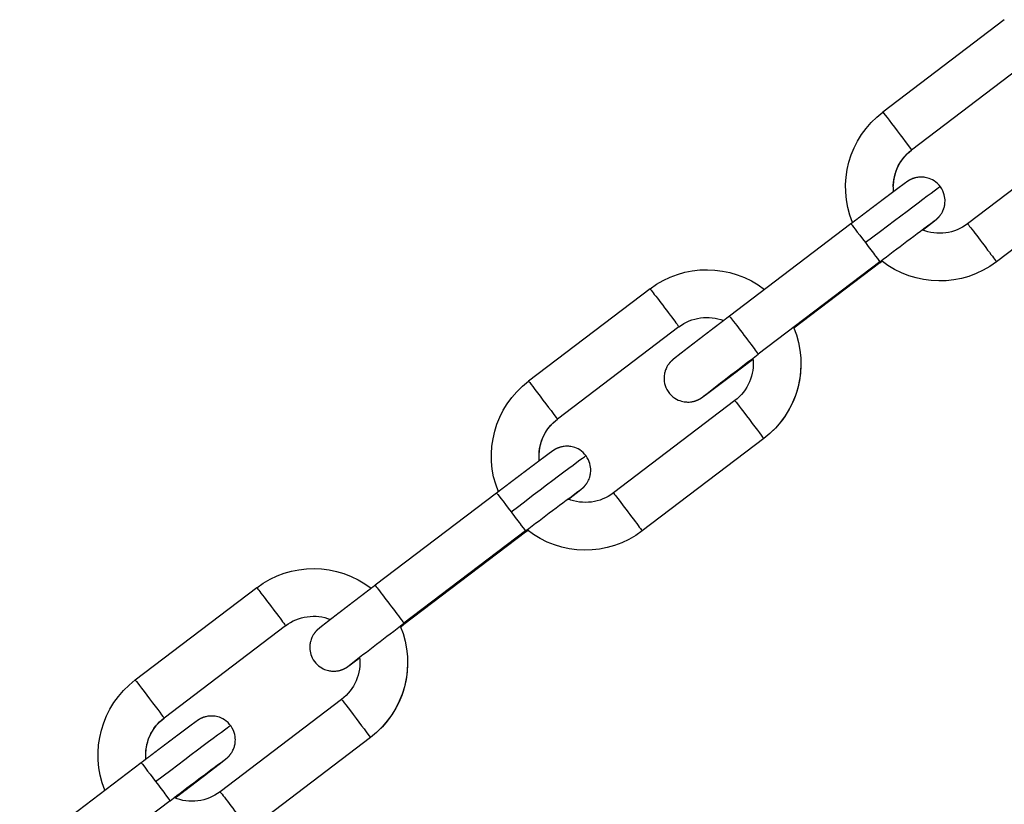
# Model space of a CAD drawing. Header units: metres. Extents: x -82085 to 58758, y -66901 to 95305.
# Tile 41 of 135: x 29743 to 29799, y -31328 to -31283. Entities that reach past the tile are written whole.
import ezdxf

# ---------------------------------------------------------------- set-up
doc = ezdxf.new("R2010")
doc.units = ezdxf.units.M
doc.header["$MEASUREMENT"] = 0
doc.layers.get('0').update_dxf_attribs({"linetype": 'CONTINUOUS'})
doc.layers.add('CONST', color=7, linetype='CONTINUOUS')

# ---------------------------------------------------------------- blocks, each defined once
blk = doc.blocks.new('Hijstakel + cad')
at = {"color": 0, "linetype": 'ByBlock'}
for p, q in [((251.146, -155.767), (258.026, -160.992)), ((249.514, -157.917), (256.393, -163.142)), ((246.342, -162.094), (253.221, -167.318)), ((244.709, -164.244), (251.589, -169.468)), ((259.831, -167.319), (266.71, -172.543)), ((258.198, -169.469), (265.078, -174.693)), ((258.199, -169.532), (263.057, -173.221)), ((271.202, -170.997), (278.081, -176.222)), ((269.569, -173.147), (276.449, -178.371)), ((266.397, -177.324), (273.277, -182.548)), ((264.764, -179.474), (271.644, -184.698)), ((279.886, -182.549), (286.766, -187.773)), ((278.253, -184.699), (285.133, -189.923)), ((278.254, -184.761), (285.134, -189.986)), ((293.468, -187.906), (300.348, -193.131)), ((291.836, -190.056), (298.715, -195.281)), ((288.664, -194.233), (295.543, -199.457)), ((287.031, -196.383), (293.911, -201.607)), ((300.008, -197.813), (306.887, -203.037)), ((298.375, -199.963), (305.255, -205.187))]:
    blk.add_line(p, q, dxfattribs=at)
for centre, radius, start, end in [((254.806, -165.23), 5.323, 337.7644, 52.7744), ((254.806, -165.23), 2.624, 354.1885, 52.7615), ((122.965, -346.259), 222.582, 52.58641, 53.57876), ((254.807, -165.228), 2.624, 232.8063, 292.206), ((254.807, -165.23), 5.322, 232.7878, 308.374), ((267.983, -175.236), 5.322, 52.7953, 127.8158), ((267.983, -175.235), 2.621, 52.7832, 111.1955), ((267.983, -175.236), 5.322, 157.2043, 232.7802), ((129.464, -354.571), 225.272, 51.99637, 52.98667), ((267.984, -175.235), 2.623, 173.1508, 232.7638), ((274.861, -180.46), 5.323, 337.7644, 52.7744), ((274.861, -180.46), 2.624, 354.1885, 52.7615), ((274.862, -180.458), 2.624, 232.8063, 292.206), ((143.02, -361.489), 222.582, 52.58641, 53.57876), ((274.862, -180.46), 5.322, 232.7878, 308.374), ((290.25, -192.146), 5.322, 52.7953, 127.8165), ((149.519, -369.801), 225.272, 51.99637, 52.98667), ((290.25, -192.144), 2.621, 52.7833, 111.445), ((290.25, -192.145), 5.322, 157.2049, 232.7802), ((290.252, -192.144), 2.624, 173.4034, 232.7594), ((297.127, -197.369), 5.324, 337.9078, 52.7729), ((297.128, -197.369), 2.623, 354.7175, 52.7708), ((163.142, -376.754), 222.582, 52.58641, 53.57876), ((297.129, -197.366), 2.625, 232.8162, 292.7252)]:
    blk.add_arc(centre, radius, start, end, dxfattribs=at)
for centre, major_axis, ratio, start_param, end_param in [((257.21, -162.067), (0.816, 1.075), 0.004888, 0, 3.135367), ((257.21, -162.067), (0.816, 1.075), 0.004888, 3.135367, 3.141593), ((254.807, -165.23), (-2.622, 0), 0.999969, 3.157739, 4.062887), ((259.015, -168.425), (4.238, -3.219), 0.006225, 1.575685, 3.141593), ((252.405, -168.393), (0.816, 1.075), 0.004888, 0, 3.141593), ((259.014, -168.394), (0.816, 1.075), 0.004888, 0, 1.564571), ((259.014, -168.394), (0.816, 1.075), 0.004888, 1.564571, 3.141593), ((259.015, -168.457), (0.816, 1.075), 0.004888, 2.870054, 3.141593), ((270.385, -172.072), (0.816, 1.075), 0.004888, 0, 3.141593), ((265.894, -173.618), (0.816, 1.075), 0.004888, 0, 3.141593), ((267.983, -175.235), (-5.322, 0), 0.999969, 0.016147, 0.921295), ((277.265, -177.296), (0.816, 1.075), 0.004888, 0, 3.135367), ((265.581, -178.399), (0.816, 1.075), 0.004888, 0, 3.135367), ((277.265, -177.296), (0.816, 1.075), 0.004888, 3.135367, 3.141593), ((274.863, -180.46), (-2.622, 0), 0.999969, 3.157739, 4.062887), ((265.581, -178.399), (0.816, 1.075), 0.004888, 3.135367, 3.141593), ((279.07, -183.655), (4.238, -3.219), 0.006225, 1.575685, 3.141593), ((272.46, -183.623), (0.816, 1.075), 0.004888, 0, 3.141593), ((279.07, -183.624), (0.816, 1.075), 0.004888, 0, 1.564571), ((279.07, -183.624), (0.816, 1.075), 0.004888, 1.564571, 3.141593), ((279.071, -183.686), (0.816, 1.075), 0.004888, 2.870054, 3.141593), ((285.949, -188.848), (0.816, 1.075), 0.004888, 0, 3.141593), ((292.652, -188.981), (0.816, 1.075), 0.004888, 0, 3.141593), ((285.95, -188.911), (0.816, 1.075), 0.004888, 2.870057, 3.141593), ((290.25, -192.145), (-5.322, 0), 0.999969, 0.016147, 0.921295), ((299.532, -194.206), (0.816, 1.075), 0.004888, 0, 3.135367), ((287.847, -195.308), (0.816, 1.075), 0.004888, 0, 3.135367), ((297.129, -197.369), (-2.622, 0), 0.999969, 3.157739, 4.062887), ((299.532, -194.206), (0.816, 1.075), 0.004888, 3.135367, 3.141593), ((299.192, -198.92), (4.238, -3.219), 0.006225, 1.575685, 3.141593), ((287.847, -195.308), (0.816, 1.075), 0.004888, 3.135367, 3.141593), ((299.191, -198.888), (0.816, 1.075), 0.004888, 0, 1.564571), ((299.191, -198.888), (0.816, 1.075), 0.004888, 1.564571, 3.141593), ((294.727, -200.532), (0.816, 1.075), 0.004888, 0, 3.141593)]:
    blk.add_ellipse(centre, major_axis=major_axis, ratio=ratio, start_param=start_param, end_param=end_param, dxfattribs=at)
for points, knots in [([(255.764, -167.671), (255.762, -167.669), (255.703, -167.624), (255.646, -167.58), (255.592, -167.538), (255.539, -167.497), (255.488, -167.458), (255.44, -167.42), (255.394, -167.385), (255.35, -167.35), (255.308, -167.318), (255.27, -167.288), (255.233, -167.259), (255.199, -167.232), (255.167, -167.207), (255.137, -167.184), (255.107, -167.16), (255.08, -167.138), (255.054, -167.117), (255.03, -167.097), (255.005, -167.077), (254.976, -167.052), (254.961, -167.039), (254.942, -167.021), (254.915, -166.996), (254.899, -166.98), (254.878, -166.958), (254.85, -166.928), (254.831, -166.907), (254.808, -166.88), (254.781, -166.845), (254.746, -166.797), (254.716, -166.753), (254.681, -166.695), (254.639, -166.616), (254.608, -166.547), (254.574, -166.46), (254.541, -166.346), (254.525, -166.272), (254.511, -166.185), (254.503, -166.085), (254.502, -166.01), (254.505, -165.928), (254.514, -165.84), (254.531, -165.745), (254.556, -165.645), (254.591, -165.541), (254.619, -165.473), (254.651, -165.406), (254.688, -165.339), (254.729, -165.273), (254.774, -165.21), (254.823, -165.149), (254.871, -165.095), (254.921, -165.045), (254.973, -164.998), (255.026, -164.955), (255.079, -164.916), (255.133, -164.88), (255.193, -164.844), (255.253, -164.813), (255.311, -164.786), (255.368, -164.763), (255.422, -164.743), (255.474, -164.727), (255.541, -164.709), (255.603, -164.696), (255.661, -164.686), (255.715, -164.68), (255.765, -164.676), (255.811, -164.674), (255.878, -164.673), (255.937, -164.676), (255.989, -164.68), (256.035, -164.685), (256.076, -164.692), (256.112, -164.698), (256.172, -164.711), (256.221, -164.724), (256.262, -164.737), (256.296, -164.748), (256.326, -164.759), (256.351, -164.768), (256.388, -164.784), (256.417, -164.797), (256.441, -164.808), (256.462, -164.818), (256.479, -164.827), (256.501, -164.839), (256.519, -164.849), (256.534, -164.858), (256.55, -164.867), (256.564, -164.875), (256.575, -164.882), (256.589, -164.891), (256.6, -164.898), (256.61, -164.905), (256.619, -164.91), (256.634, -164.921), (256.649, -164.931), (256.662, -164.94), (256.675, -164.949), (256.688, -164.959), (256.702, -164.968), (256.716, -164.978), (256.749, -165.002), (256.786, -165.029), (256.826, -165.058), (256.87, -165.091), (256.918, -165.126), (256.97, -165.164), (257.026, -165.205), (257.073, -165.24), (257.122, -165.277), (257.174, -165.316), (257.228, -165.356), (257.285, -165.398), (257.344, -165.442), (257.405, -165.488), (257.468, -165.535), (257.533, -165.584), (257.601, -165.634), (257.67, -165.686), (257.739, -165.738), (257.81, -165.791), (257.883, -165.846), (257.957, -165.902), (258.033, -165.959), (258.11, -166.017), (258.189, -166.077), (258.27, -166.137), (258.351, -166.199), (258.434, -166.262), (258.518, -166.325), (258.603, -166.389), (258.689, -166.454), (258.776, -166.52), (258.864, -166.586), (258.952, -166.653), (259.041, -166.72), (259.131, -166.789), (259.222, -166.857), (259.313, -166.926), (259.405, -166.995), (259.496, -167.065), (259.58, -167.128), (259.663, -167.192), (259.747, -167.255), (259.831, -167.319)], [7.152646, 7.152646, 7.15385, 7.183101, 7.212353, 7.241604, 7.271243, 7.300882, 7.330522, 7.360161, 7.3898, 7.419439, 7.449078, 7.478717, 7.508356, 7.537995, 7.567634, 7.600072, 7.632509, 7.664946, 7.697384, 7.729821, 7.762259, 7.775712, 7.789164, 7.802617, 7.80882, 7.815022, 7.821225, 7.824573, 7.827921, 7.831269, 7.834616, 7.836949, 7.839282, 7.841614, 7.843167, 7.84472, 7.846273, 7.847109, 7.847946, 7.848782, 7.849345, 7.849909, 7.850472, 7.851035, 7.851598, 7.852161, 7.852521, 7.852882, 7.853242, 7.853603, 7.853963, 7.854324, 7.854657, 7.85499, 7.855323, 7.855656, 7.855989, 7.856322, 7.856701, 7.85708, 7.857459, 7.857838, 7.858217, 7.858596, 7.85911, 7.859624, 7.860139, 7.860653, 7.861167, 7.861681, 7.862517, 7.863352, 7.864187, 7.865023, 7.865858, 7.866693, 7.868303, 7.869912, 7.871522, 7.873131, 7.874741, 7.87635, 7.879189, 7.882029, 7.884868, 7.887707, 7.890546, 7.895089, 7.899631, 7.904174, 7.910162, 7.916151, 7.922139, 7.930505, 7.938871, 7.947237, 7.955604, 7.972293, 7.988983, 8.005673, 8.022363, 8.039052, 8.055742, 8.072432, 8.110408, 8.148384, 8.186361, 8.224337, 8.262313, 8.300289, 8.338266, 8.368478, 8.39869, 8.428903, 8.459115, 8.489327, 8.519539, 8.549751, 8.579964, 8.610176, 8.640388, 8.6706, 8.699926, 8.729251, 8.758576, 8.787902, 8.817227, 8.846552, 8.875878, 8.905203, 8.934528, 8.963854, 8.993179, 9.022366, 9.051554, 9.080741, 9.109929, 9.139116, 9.168304, 9.197491, 9.226679, 9.255866, 9.285054, 9.314241, 9.340653, 9.367065, 9.393478, 9.41989, 9.41989]), ([(258.199, -169.532), (258.107, -169.461), (258.071, -169.434)], [6.27829712, 6.27829712, 6.30744957, 6.31885736, 6.31885736]), ([(266.71, -172.543), (266.803, -172.613), (266.895, -172.683), (266.987, -172.753), (267.079, -172.823), (267.171, -172.893), (267.262, -172.963), (267.353, -173.032), (267.443, -173.1), (267.533, -173.169), (267.622, -173.236), (267.71, -173.304), (267.797, -173.37), (267.883, -173.436), (267.969, -173.501), (268.053, -173.566), (268.137, -173.63), (268.219, -173.692), (268.299, -173.754), (268.379, -173.815), (268.457, -173.875), (268.533, -173.933), (268.608, -173.991), (268.682, -174.047), (268.754, -174.102), (268.824, -174.156), (268.893, -174.209), (268.959, -174.26), (269.024, -174.31), (269.087, -174.358), (269.148, -174.405), (269.206, -174.45), (269.263, -174.494), (269.317, -174.536), (269.37, -174.577), (269.421, -174.617), (269.47, -174.654), (269.516, -174.69), (269.559, -174.724), (269.601, -174.756), (269.64, -174.787), (269.676, -174.816), (269.711, -174.842), (269.743, -174.868), (269.772, -174.891), (269.802, -174.915), (269.83, -174.937), (269.855, -174.958), (269.88, -174.977), (269.904, -174.998), (269.933, -175.023), (269.948, -175.036), (269.967, -175.053), (269.994, -175.079), (270.011, -175.095), (270.032, -175.117), (270.059, -175.146), (270.078, -175.168), (270.101, -175.195), (270.129, -175.23), (270.164, -175.277), (270.193, -175.322), (270.229, -175.38), (270.27, -175.458), (270.302, -175.527), (270.335, -175.615), (270.368, -175.728), (270.385, -175.803), (270.398, -175.89), (270.406, -175.989), (270.408, -176.064), (270.404, -176.146), (270.395, -176.235), (270.379, -176.33), (270.354, -176.43), (270.319, -176.534), (270.291, -176.601), (270.258, -176.669), (270.222, -176.736), (270.18, -176.801), (270.135, -176.865), (270.086, -176.926), (270.038, -176.979), (269.988, -177.03), (269.937, -177.076), (269.884, -177.119), (269.83, -177.159), (269.777, -177.194), (269.716, -177.23), (269.656, -177.262), (269.598, -177.289), (269.542, -177.312), (269.487, -177.332), (269.435, -177.348), (269.368, -177.366), (269.306, -177.379), (269.248, -177.388), (269.194, -177.395), (269.145, -177.399), (269.099, -177.401), (269.031, -177.401), (268.972, -177.399), (268.92, -177.395), (268.874, -177.389), (268.833, -177.383), (268.797, -177.376), (268.737, -177.363), (268.688, -177.35), (268.647, -177.338), (268.613, -177.326), (268.584, -177.316), (268.558, -177.306), (268.522, -177.291), (268.492, -177.278), (268.468, -177.266), (268.448, -177.256), (268.431, -177.248), (268.408, -177.236), (268.39, -177.226), (268.375, -177.217), (268.359, -177.207), (268.345, -177.199), (268.334, -177.192), (268.321, -177.184), (268.309, -177.177), (268.3, -177.17), (268.291, -177.164), (268.275, -177.154), (268.261, -177.144), (268.247, -177.135), (268.234, -177.125), (268.221, -177.116), (268.207, -177.106), (268.194, -177.096), (268.16, -177.072), (268.123, -177.046), (268.083, -177.016), (268.039, -176.984), (267.991, -176.949), (267.939, -176.911), (267.884, -176.869), (267.837, -176.834), (267.787, -176.798), (267.735, -176.759), (267.681, -176.719), (267.624, -176.677), (267.566, -176.633), (267.505, -176.587), (267.441, -176.54), (267.376, -176.491), (267.309, -176.44), (267.239, -176.388), (267.17, -176.336), (267.099, -176.283), (267.027, -176.229), (266.952, -176.173), (266.876, -176.116), (266.799, -176.057), (266.72, -175.998), (266.64, -175.937), (266.558, -175.876), (266.475, -175.813), (266.391, -175.75), (266.306, -175.686), (266.22, -175.621), (266.133, -175.555), (266.046, -175.489), (265.957, -175.422), (265.868, -175.354), (265.778, -175.286), (265.687, -175.218), (265.596, -175.149), (265.505, -175.079), (265.413, -175.01), (265.373, -174.979)], [3.136704, 3.136704, 3.165857, 3.195009, 3.224162, 3.253314, 3.282467, 3.311619, 3.340772, 3.369924, 3.399077, 3.428229, 3.457381, 3.486551, 3.51572, 3.54489, 3.574059, 3.603229, 3.632398, 3.661568, 3.690737, 3.719907, 3.749076, 3.778246, 3.807497, 3.836749, 3.866, 3.895252, 3.924503, 3.953754, 3.983006, 4.012257, 4.041509, 4.07076, 4.100012, 4.129651, 4.15929, 4.188929, 4.218568, 4.248207, 4.277846, 4.307485, 4.337124, 4.366763, 4.396402, 4.426041, 4.458479, 4.490916, 4.523354, 4.555791, 4.588229, 4.620666, 4.634119, 4.647572, 4.661024, 4.667227, 4.67343, 4.679632, 4.68298, 4.686328, 4.689676, 4.693024, 4.695356, 4.697689, 4.700022, 4.701574, 4.703127, 4.70468, 4.705517, 4.706353, 4.70719, 4.707753, 4.708316, 4.708879, 4.709442, 4.710005, 4.710568, 4.710929, 4.711289, 4.71165, 4.71201, 4.712371, 4.712731, 4.713064, 4.713397, 4.71373, 4.714063, 4.714396, 4.71473, 4.715109, 4.715488, 4.715866, 4.716245, 4.716624, 4.717003, 4.717518, 4.718032, 4.718546, 4.71906, 4.719574, 4.720089, 4.720924, 4.721759, 4.722595, 4.72343, 4.724265, 4.725101, 4.72671, 4.72832, 4.729929, 4.731539, 4.733148, 4.734758, 4.737597, 4.740436, 4.743275, 4.746114, 4.748953, 4.753496, 4.758039, 4.762581, 4.76857, 4.774558, 4.780546, 4.788912, 4.797279, 4.805645, 4.814011, 4.830701, 4.84739, 4.86408, 4.88077, 4.89746, 4.914149, 4.930839, 4.968815, 5.006792, 5.044768, 5.082744, 5.120721, 5.158697, 5.196673, 5.226885, 5.257098, 5.28731, 5.317522, 5.347734, 5.377947, 5.408159, 5.438371, 5.468583, 5.498796, 5.529008, 5.558333, 5.587658, 5.616984, 5.646309, 5.675634, 5.70496, 5.734285, 5.76361, 5.792936, 5.822261, 5.851586, 5.880774, 5.909961, 5.939149, 5.968336, 5.997524, 6.026711, 6.055899, 6.085086, 6.114273, 6.143461, 6.172648, 6.1853, 6.1853]), ([(275.82, -182.901), (275.817, -182.899), (275.758, -182.854), (275.702, -182.81), (275.647, -182.768), (275.594, -182.727), (275.543, -182.688), (275.495, -182.65), (275.449, -182.614), (275.405, -182.58), (275.364, -182.548), (275.325, -182.518), (275.288, -182.489), (275.254, -182.462), (275.222, -182.437), (275.193, -182.413), (275.163, -182.39), (275.135, -182.368), (275.11, -182.347), (275.085, -182.327), (275.06, -182.306), (275.032, -182.282), (275.017, -182.268), (274.997, -182.251), (274.971, -182.226), (274.954, -182.209), (274.933, -182.188), (274.905, -182.158), (274.887, -182.137), (274.864, -182.11), (274.836, -182.075), (274.801, -182.027), (274.771, -181.983), (274.736, -181.925), (274.694, -181.846), (274.663, -181.777), (274.63, -181.69), (274.596, -181.576), (274.58, -181.501), (274.567, -181.415), (274.558, -181.315), (274.557, -181.24), (274.56, -181.158), (274.57, -181.07), (274.586, -180.975), (274.611, -180.875), (274.646, -180.771), (274.674, -180.703), (274.706, -180.636), (274.743, -180.569), (274.784, -180.503), (274.83, -180.439), (274.878, -180.379), (274.926, -180.325), (274.976, -180.275), (275.028, -180.228), (275.081, -180.185), (275.134, -180.146), (275.188, -180.11), (275.249, -180.074), (275.308, -180.043), (275.367, -180.016), (275.423, -179.993), (275.477, -179.973), (275.53, -179.957), (275.596, -179.939), (275.659, -179.926), (275.717, -179.916), (275.77, -179.91), (275.82, -179.906), (275.866, -179.903), (275.933, -179.903), (275.992, -179.905), (276.044, -179.91), (276.09, -179.915), (276.131, -179.922), (276.168, -179.928), (276.228, -179.941), (276.277, -179.954), (276.317, -179.967), (276.352, -179.978), (276.381, -179.989), (276.406, -179.998), (276.443, -180.014), (276.473, -180.027), (276.497, -180.038), (276.517, -180.048), (276.534, -180.057), (276.556, -180.069), (276.575, -180.079), (276.59, -180.088), (276.606, -180.097), (276.619, -180.105), (276.631, -180.112), (276.644, -180.121), (276.655, -180.128), (276.665, -180.134), (276.674, -180.14), (276.69, -180.151), (276.704, -180.161), (276.717, -180.17), (276.731, -180.179), (276.744, -180.189), (276.757, -180.198), (276.771, -180.208), (276.805, -180.232), (276.841, -180.259), (276.882, -180.288), (276.926, -180.321), (276.974, -180.356), (277.025, -180.394), (277.081, -180.435), (277.128, -180.47), (277.178, -180.507), (277.23, -180.545), (277.284, -180.586), (277.34, -180.628), (277.399, -180.672), (277.46, -180.717), (277.523, -180.765), (277.589, -180.814), (277.656, -180.864), (277.725, -180.916), (277.794, -180.968), (277.865, -181.021), (277.938, -181.076), (278.012, -181.132), (278.088, -181.189), (278.166, -181.247), (278.245, -181.307), (278.325, -181.367), (278.407, -181.429), (278.49, -181.491), (278.574, -181.555), (278.659, -181.619), (278.744, -181.684), (278.831, -181.749), (278.919, -181.816), (279.008, -181.883), (279.097, -181.95), (279.187, -182.018), (279.277, -182.087), (279.368, -182.156), (279.46, -182.225), (279.552, -182.295), (279.635, -182.358), (279.719, -182.422), (279.802, -182.485), (279.886, -182.549)], [7.152646, 7.152646, 7.15385, 7.183101, 7.212353, 7.241604, 7.271243, 7.300882, 7.330522, 7.360161, 7.3898, 7.419439, 7.449078, 7.478717, 7.508356, 7.537995, 7.567634, 7.600072, 7.632509, 7.664946, 7.697384, 7.729821, 7.762259, 7.775712, 7.789164, 7.802617, 7.80882, 7.815022, 7.821225, 7.824573, 7.827921, 7.831269, 7.834616, 7.836949, 7.839282, 7.841614, 7.843167, 7.84472, 7.846273, 7.847109, 7.847946, 7.848782, 7.849345, 7.849909, 7.850472, 7.851035, 7.851598, 7.852161, 7.852521, 7.852882, 7.853242, 7.853603, 7.853963, 7.854324, 7.854657, 7.85499, 7.855323, 7.855656, 7.855989, 7.856322, 7.856701, 7.85708, 7.857459, 7.857838, 7.858217, 7.858596, 7.85911, 7.859624, 7.860139, 7.860653, 7.861167, 7.861681, 7.862517, 7.863352, 7.864187, 7.865023, 7.865858, 7.866693, 7.868303, 7.869912, 7.871522, 7.873131, 7.874741, 7.87635, 7.879189, 7.882029, 7.884868, 7.887707, 7.890546, 7.895089, 7.899631, 7.904174, 7.910162, 7.916151, 7.922139, 7.930505, 7.938871, 7.947237, 7.955604, 7.972293, 7.988983, 8.005673, 8.022363, 8.039052, 8.055742, 8.072432, 8.110408, 8.148384, 8.186361, 8.224337, 8.262313, 8.300289, 8.338266, 8.368478, 8.39869, 8.428903, 8.459115, 8.489327, 8.519539, 8.549751, 8.579964, 8.610176, 8.640388, 8.6706, 8.699926, 8.729251, 8.758576, 8.787902, 8.817227, 8.846552, 8.875878, 8.905203, 8.934528, 8.963854, 8.993179, 9.022366, 9.051554, 9.080741, 9.109929, 9.139116, 9.168304, 9.197491, 9.226679, 9.255866, 9.285054, 9.314241, 9.340653, 9.367065, 9.393478, 9.41989, 9.41989]), ([(278.254, -184.761), (278.162, -184.691), (278.126, -184.664)], [6.27829712, 6.27829712, 6.30744957, 6.31885736, 6.31885736]), ([(286.766, -187.773), (286.858, -187.843), (286.95, -187.913), (287.043, -187.983), (287.134, -188.053), (287.226, -188.123), (287.317, -188.192), (287.408, -188.261), (287.498, -188.33), (287.588, -188.398), (287.677, -188.466), (287.765, -188.533), (287.852, -188.6), (287.939, -188.666), (288.024, -188.731), (288.109, -188.796), (288.192, -188.859), (288.274, -188.922), (288.355, -188.984), (288.434, -189.045), (288.512, -189.104), (288.589, -189.163), (288.664, -189.221), (288.737, -189.277), (288.809, -189.332), (288.88, -189.386), (288.948, -189.439), (289.015, -189.49), (289.079, -189.54), (289.142, -189.588), (289.203, -189.635), (289.262, -189.68), (289.318, -189.724), (289.373, -189.766), (289.426, -189.807), (289.477, -189.847), (289.525, -189.884), (289.571, -189.92), (289.615, -189.954), (289.656, -189.986), (289.695, -190.017), (289.732, -190.045), (289.766, -190.072), (289.798, -190.097), (289.828, -190.121), (289.857, -190.145), (289.885, -190.167), (289.911, -190.187), (289.935, -190.207), (289.96, -190.228), (289.988, -190.252), (290.004, -190.266), (290.023, -190.283), (290.049, -190.309), (290.066, -190.325), (290.087, -190.346), (290.115, -190.376), (290.133, -190.397), (290.156, -190.425), (290.184, -190.46), (290.219, -190.507), (290.249, -190.552), (290.284, -190.61), (290.326, -190.688), (290.357, -190.757), (290.39, -190.845), (290.424, -190.958), (290.44, -191.033), (290.453, -191.119), (290.462, -191.219), (290.463, -191.294), (290.46, -191.376), (290.451, -191.465), (290.434, -191.56), (290.409, -191.66), (290.374, -191.763), (290.346, -191.831), (290.314, -191.899), (290.277, -191.966), (290.236, -192.031), (290.191, -192.095), (290.142, -192.156), (290.094, -192.209), (290.044, -192.259), (289.992, -192.306), (289.939, -192.349), (289.886, -192.389), (289.832, -192.424), (289.771, -192.46), (289.712, -192.492), (289.653, -192.519), (289.597, -192.542), (289.543, -192.561), (289.491, -192.578), (289.424, -192.595), (289.361, -192.609), (289.303, -192.618), (289.25, -192.625), (289.2, -192.629), (289.154, -192.631), (289.087, -192.631), (289.028, -192.629), (288.976, -192.625), (288.93, -192.619), (288.889, -192.613), (288.852, -192.606), (288.792, -192.593), (288.743, -192.58), (288.703, -192.568), (288.668, -192.556), (288.639, -192.546), (288.614, -192.536), (288.577, -192.521), (288.547, -192.508), (288.523, -192.496), (288.503, -192.486), (288.486, -192.478), (288.464, -192.466), (288.446, -192.455), (288.431, -192.447), (288.414, -192.437), (288.401, -192.429), (288.389, -192.422), (288.376, -192.414), (288.365, -192.406), (288.355, -192.4), (288.346, -192.394), (288.33, -192.383), (288.316, -192.374), (288.303, -192.364), (288.29, -192.355), (288.276, -192.346), (288.263, -192.336), (288.249, -192.326), (288.215, -192.302), (288.179, -192.276), (288.138, -192.246), (288.094, -192.214), (288.046, -192.179), (287.995, -192.14), (287.939, -192.099), (287.892, -192.064), (287.842, -192.028), (287.791, -191.989), (287.736, -191.949), (287.68, -191.906), (287.641, -191.877)], [3.136704, 3.136704, 3.165857, 3.195009, 3.224162, 3.253314, 3.282467, 3.311619, 3.340772, 3.369924, 3.399077, 3.428229, 3.457381, 3.486551, 3.51572, 3.54489, 3.574059, 3.603229, 3.632398, 3.661568, 3.690737, 3.719907, 3.749076, 3.778246, 3.807497, 3.836749, 3.866, 3.895252, 3.924503, 3.953754, 3.983006, 4.012257, 4.041509, 4.07076, 4.100012, 4.129651, 4.15929, 4.188929, 4.218568, 4.248207, 4.277846, 4.307485, 4.337124, 4.366763, 4.396402, 4.426041, 4.458479, 4.490916, 4.523354, 4.555791, 4.588229, 4.620666, 4.634119, 4.647572, 4.661024, 4.667227, 4.67343, 4.679632, 4.68298, 4.686328, 4.689676, 4.693024, 4.695356, 4.697689, 4.700022, 4.701574, 4.703127, 4.70468, 4.705517, 4.706353, 4.70719, 4.707753, 4.708316, 4.708879, 4.709442, 4.710005, 4.710568, 4.710929, 4.711289, 4.71165, 4.71201, 4.712371, 4.712731, 4.713064, 4.713397, 4.71373, 4.714063, 4.714396, 4.71473, 4.715109, 4.715488, 4.715866, 4.716245, 4.716624, 4.717003, 4.717518, 4.718032, 4.718546, 4.71906, 4.719574, 4.720089, 4.720924, 4.721759, 4.722595, 4.72343, 4.724265, 4.725101, 4.72671, 4.72832, 4.729929, 4.731539, 4.733148, 4.734758, 4.737597, 4.740436, 4.743275, 4.746114, 4.748953, 4.753496, 4.758039, 4.762581, 4.76857, 4.774558, 4.780546, 4.788912, 4.797279, 4.805645, 4.814011, 4.830701, 4.84739, 4.86408, 4.88077, 4.89746, 4.914149, 4.930839, 4.968815, 5.006792, 5.044768, 5.082744, 5.120721, 5.158697, 5.196673, 5.226885, 5.257098, 5.28731, 5.317522, 5.347734, 5.367891, 5.367891]), ([(285.324, -190.13), (285.301, -190.113), (285.218, -190.049), (285.134, -189.986)], [6.21840767, 6.21840767, 6.22547275, 6.25188494, 6.27829712, 6.27829712]), ([(298.09, -199.809), (298.007, -199.746), (297.916, -199.676), (297.824, -199.606), (297.734, -199.537), (297.643, -199.469), (297.554, -199.4), (297.465, -199.333), (297.377, -199.265), (297.289, -199.199), (297.203, -199.133), (297.117, -199.068), (297.033, -199.003), (296.95, -198.939), (296.868, -198.877), (296.787, -198.815), (296.708, -198.754), (296.629, -198.694), (296.553, -198.636), (296.478, -198.578), (296.404, -198.522), (296.332, -198.467), (296.262, -198.413), (296.194, -198.36), (296.127, -198.309), (296.062, -198.259), (296, -198.211), (295.939, -198.164), (295.88, -198.119), (295.823, -198.075), (295.769, -198.033), (295.716, -197.992), (295.665, -197.952), (295.617, -197.915), (295.571, -197.879), (295.527, -197.845), (295.485, -197.813), (295.447, -197.782), (295.41, -197.753), (295.376, -197.727), (295.344, -197.701), (295.314, -197.678), (295.284, -197.654), (295.257, -197.632), (295.231, -197.611), (295.207, -197.592), (295.182, -197.571), (295.153, -197.546), (295.138, -197.533), (295.119, -197.516), (295.092, -197.49), (295.076, -197.474), (295.055, -197.452), (295.027, -197.423), (295.008, -197.401), (294.985, -197.374), (294.958, -197.339), (294.923, -197.292), (294.893, -197.247), (294.858, -197.189), (294.816, -197.111), (294.785, -197.042), (294.751, -196.954), (294.718, -196.841), (294.702, -196.766), (294.688, -196.679), (294.68, -196.58), (294.679, -196.505), (294.682, -196.423), (294.691, -196.334), (294.708, -196.239), (294.733, -196.139), (294.768, -196.035), (294.796, -195.968), (294.828, -195.9), (294.865, -195.833), (294.906, -195.768), (294.951, -195.704), (295, -195.643), (295.048, -195.59), (295.098, -195.539), (295.15, -195.493), (295.203, -195.45), (295.256, -195.41), (295.31, -195.375), (295.37, -195.339), (295.43, -195.307), (295.488, -195.28), (295.545, -195.257), (295.599, -195.237), (295.651, -195.221), (295.718, -195.203), (295.78, -195.19), (295.838, -195.181), (295.892, -195.174), (295.942, -195.17), (295.988, -195.168), (296.055, -195.168), (296.114, -195.17), (296.166, -195.174), (296.212, -195.18), (296.253, -195.186), (296.289, -195.193), (296.349, -195.206), (296.398, -195.219), (296.439, -195.231), (296.473, -195.243), (296.503, -195.253), (296.528, -195.263), (296.565, -195.278), (296.594, -195.291), (296.618, -195.303), (296.639, -195.313), (296.656, -195.321), (296.678, -195.333), (296.696, -195.343), (296.711, -195.352), (296.727, -195.362), (296.741, -195.37), (296.752, -195.377), (296.766, -195.385), (296.777, -195.392), (296.787, -195.399), (296.796, -195.405), (296.811, -195.415), (296.826, -195.425), (296.839, -195.434), (296.852, -195.444), (296.865, -195.453), (296.879, -195.463), (296.893, -195.473), (296.926, -195.497), (296.963, -195.523), (297.003, -195.553), (297.047, -195.585), (297.095, -195.62), (297.147, -195.658), (297.203, -195.7), (297.25, -195.735), (297.299, -195.771), (297.351, -195.81), (297.405, -195.85), (297.462, -195.892), (297.521, -195.936), (297.582, -195.982), (297.645, -196.029), (297.71, -196.078), (297.778, -196.129), (297.847, -196.181), (297.916, -196.233), (297.987, -196.286), (298.06, -196.34), (298.134, -196.396), (298.21, -196.453), (298.287, -196.512), (298.366, -196.571), (298.447, -196.632), (298.528, -196.693), (298.611, -196.756), (298.695, -196.819), (298.78, -196.883), (298.866, -196.948), (298.953, -197.014), (299.041, -197.08), (299.129, -197.147), (299.218, -197.215), (299.308, -197.283), (299.399, -197.351), (299.49, -197.42), (299.581, -197.49), (299.673, -197.559), (299.757, -197.623), (299.84, -197.686), (299.924, -197.75), (300.008, -197.813)], [6.36856, 6.36856, 6.394907, 6.424059, 6.453212, 6.482364, 6.511517, 6.540669, 6.569822, 6.598974, 6.628144, 6.657313, 6.686483, 6.715652, 6.744822, 6.773991, 6.80316, 6.83233, 6.861499, 6.890669, 6.919838, 6.94909, 6.978341, 7.007593, 7.036844, 7.066096, 7.095347, 7.124599, 7.15385, 7.183101, 7.212353, 7.241604, 7.271243, 7.300882, 7.330522, 7.360161, 7.3898, 7.419439, 7.449078, 7.478717, 7.508356, 7.537995, 7.567634, 7.600072, 7.632509, 7.664946, 7.697384, 7.729821, 7.762259, 7.775712, 7.789164, 7.802617, 7.80882, 7.815022, 7.821225, 7.824573, 7.827921, 7.831269, 7.834616, 7.836949, 7.839282, 7.841614, 7.843167, 7.84472, 7.846273, 7.847109, 7.847946, 7.848782, 7.849345, 7.849909, 7.850472, 7.851035, 7.851598, 7.852161, 7.852521, 7.852882, 7.853242, 7.853603, 7.853963, 7.854324, 7.854657, 7.85499, 7.855323, 7.855656, 7.855989, 7.856322, 7.856701, 7.85708, 7.857459, 7.857838, 7.858217, 7.858596, 7.85911, 7.859624, 7.860139, 7.860653, 7.861167, 7.861681, 7.862517, 7.863352, 7.864187, 7.865023, 7.865858, 7.866693, 7.868303, 7.869912, 7.871522, 7.873131, 7.874741, 7.87635, 7.879189, 7.882029, 7.884868, 7.887707, 7.890546, 7.895089, 7.899631, 7.904174, 7.910162, 7.916151, 7.922139, 7.930505, 7.938871, 7.947237, 7.955604, 7.972293, 7.988983, 8.005673, 8.022363, 8.039052, 8.055742, 8.072432, 8.110408, 8.148384, 8.186361, 8.224337, 8.262313, 8.300289, 8.338266, 8.368478, 8.39869, 8.428903, 8.459115, 8.489327, 8.519539, 8.549751, 8.579964, 8.610176, 8.640388, 8.6706, 8.699926, 8.729251, 8.758576, 8.787902, 8.817227, 8.846552, 8.875878, 8.905203, 8.934528, 8.963854, 8.993179, 9.022366, 9.051554, 9.080741, 9.109929, 9.139116, 9.168304, 9.197491, 9.226679, 9.255866, 9.285054, 9.314241, 9.340653, 9.367065, 9.393478, 9.41989, 9.41989])]:
    blk.add_open_spline(points, degree=1, knots=knots, dxfattribs=at)

msp = doc.modelspace()

# ---------------------------------------------------------------- block references
at = {"layer": 'CONST', "color": 6, "xscale": -1}
msp.add_blockref('Hijstakel + cad', (30050.29853, -31127.66031, 6477.97245), dxfattribs=at)

doc.saveas('drawing.dxf')
